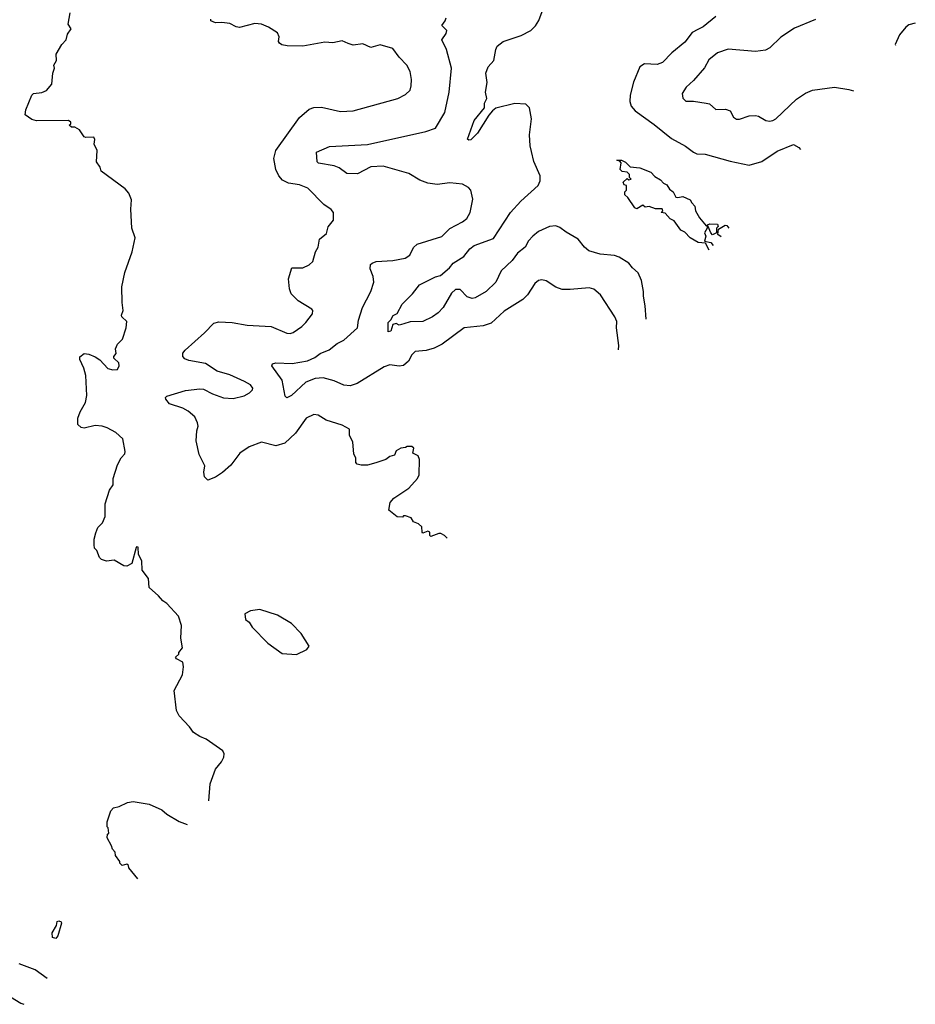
# Model space of a CAD drawing. Extents: x 1771496 to 1971148, y 471553 to 643630.
# Tile 68 of 256: x 1871017 to 1876675, y 481183 to 487402. Entities that reach past the tile are written whole.
import ezdxf

# ---------------------------------------------------------------- set-up
doc = ezdxf.new("R2010")
doc.units = 0

msp = doc.modelspace()

# ---------------------------------------------------------------- linework, layer by layer
at = {"layer": '0CON10XD'}
for points in [[(1872211.6, 482468.2), (1872220, 482575), (1872255, 482668.8), (1872292, 482715), (1872306, 482745), (1872308.8, 482765), (1872300, 482785), (1872195, 482857.1), (1872155, 482874.3), (1872115, 482900.8), (1872090.8, 482935), (1872024.5, 483004.5), (1872008.8, 483038.8), (1871993.9, 483166.1), (1872046, 483265), (1872052.5, 483315), (1872048.8, 483345), (1872007.5, 483365), (1872002.5, 483375), (1872022.5, 483395), (1872023.3, 483405), (1872046, 483435), (1872036, 483495), (1872038.8, 483575), (1872020, 483635), (1871947.5, 483715), (1871920.7, 483730.7), (1871895, 483762.5), (1871836.2, 483815), (1871831.7, 483871.7), (1871792, 483925), (1871788.6, 483985), (1871768, 484025), (1871765, 484070), (1871755, 484072.5), (1871752.3, 484067.7), (1871725, 483967.5), (1871695, 483950), (1871675, 483952.5), (1871615, 483987.5), (1871565, 483982.5), (1871535, 483992.5), (1871522.5, 484005), (1871505, 484050), (1871490, 484065), (1871487.5, 484085), (1871488.3, 484121.7), (1871498.3, 484161.7), (1871510, 484195), (1871540, 484225), (1871556.4, 484263.6), (1871556.7, 484345), (1871585, 484430), (1871607.5, 484465), (1871607.5, 484505), (1871635, 484590), (1871657.5, 484635), (1871680.7, 484659.3), (1871683.3, 484675), (1871668.8, 484755), (1871625.7, 484795.7), (1871570, 484825), (1871537.5, 484835), (1871495, 484839.5), (1871425, 484823.1), (1871405, 484827.5), (1871384.4, 484844.4), (1871384.3, 484885), (1871398.5, 484925), (1871433.5, 484985), (1871441.4, 485028.6), (1871434.6, 485154.6), (1871422.1, 485202.1), (1871396.7, 485255), (1871397, 485273), (1871425, 485293.8), (1871455, 485290), (1871495, 485273.8), (1871524.1, 485254.1), (1871575, 485200), (1871605, 485191.2), (1871635, 485193.8), (1871646.2, 485215), (1871643.9, 485233.9), (1871612.5, 485265), (1871612.5, 485275), (1871626.4, 485293.6), (1871623, 485323), (1871635, 485352.5), (1871666.2, 485385), (1871690, 485455), (1871693.3, 485495), (1871662.5, 485525), (1871660, 485535), (1871671.2, 485565), (1871663.8, 485615), (1871663.3, 485715), (1871682, 485805), (1871728.8, 485935), (1871746.2, 486025), (1871726.4, 486086.4), (1871720, 486205), (1871724.1, 486264.1), (1871706.1, 486306.1), (1871683.9, 486333.9), (1871532.5, 486445), (1871525, 486470), (1871502.5, 486505), (1871507.5, 486575), (1871487.5, 486615), (1871492.5, 486645), (1871485, 486660), (1871435, 486657.5), (1871425, 486662.5), (1871395, 486707.5), (1871365, 486722.5), (1871345, 486722.5), (1871330, 486735), (1871340, 486745), (1871340, 486755), (1871326.4, 486766.4), (1871124.3, 486764.3), (1871095, 486772), (1871051.2, 486801.2), (1871056.1, 486833.9), (1871093.6, 486926.4), (1871105, 486935.6), (1871156.6, 486943.4), (1871186.7, 486955), (1871220, 486995), (1871227.5, 487065), (1871237.5, 487095), (1871232.5, 487115), (1871250, 487145), (1871247.5, 487185), (1871282.5, 487245), (1871310, 487275), (1871318.3, 487311.7), (1871342.5, 487345), (1871322.5, 487375), (1871336.7, 487445)], [(1874975.4, 485509.7), (1874968.5, 485595), (1874957.3, 485655), (1874958.5, 485685), (1874945.4, 485755.4), (1874925, 485802.5), (1874888.6, 485835), (1874865.7, 485865), (1874805, 485901.4), (1874775, 485913.5), (1874685, 485920.9), (1874613.1, 485943.1), (1874585.8, 485965), (1874545, 486015.7), (1874469.3, 486059.3), (1874429.7, 486089.7), (1874405, 486099.4), (1874365, 486096.5), (1874295, 486063.8), (1874260, 486035), (1874232.2, 486005), (1874210.6, 485965), (1874162.8, 485927.2), (1874128.5, 485881.5), (1874058.1, 485815), (1874025.9, 485744.1), (1873965, 485685.5), (1873895.4, 485644.6), (1873875, 485640.6), (1873845, 485652.5), (1873799.1, 485699.1), (1873771.3, 485698.7), (1873745.6, 485675), (1873691.9, 485585), (1873660.2, 485549.8), (1873625.3, 485524.7), (1873565, 485496.7), (1873485, 485493.8), (1873445, 485481.1), (1873415, 485472.5), (1873395, 485482.5), (1873375, 485477.5), (1873362.5, 485435), (1873345, 485430), (1873345, 485490), (1873363, 485507), (1873377, 485533), (1873403, 485547), (1873434.2, 485605.8), (1873499.3, 485670.7), (1873542.9, 485727.1), (1873645, 485777.3), (1873675, 485785.5), (1873732.5, 485835), (1873756, 485865), (1873823.1, 485906.9), (1873861.2, 485955), (1873888.8, 485975), (1874009.9, 486020.1), (1874117.5, 486185), (1874183.6, 486256.4), (1874292.5, 486355), (1874305.4, 486385), (1874306.1, 486415), (1874266.3, 486506.3), (1874250.6, 486569.4), (1874242.3, 486605), (1874238.2, 486675), (1874250.6, 486775), (1874237.1, 486845), (1874215, 486869.2), (1874145, 486871.9), (1874026.3, 486843.7), (1874003.3, 486826.7), (1873981.1, 486798.9), (1873910, 486685), (1873866.6, 486643.4), (1873855, 486641.2), (1873847, 486647), (1873888.5, 486765), (1873953.8, 486845), (1873954, 486875), (1873968.1, 486905), (1873960, 486945), (1873970.5, 487005), (1873962.9, 487065), (1873976, 487105), (1874013.5, 487145), (1874024.5, 487215), (1874034.3, 487235), (1874070.6, 487265), (1874185, 487303.2), (1874246.3, 487333.7), (1874276.7, 487363.3), (1874296.7, 487396.7), (1874317.3, 487455)], [(1873718.5, 484126.5), (1873700, 484145), (1873677, 484157), (1873665, 484157.5), (1873615, 484137.5), (1873607.5, 484145), (1873607.5, 484165), (1873595, 484172.5), (1873565, 484160), (1873560, 484165), (1873558.3, 484198.3), (1873537, 484217), (1873505, 484230), (1873490, 484255), (1873455, 484267.5), (1873442.5, 484267.5), (1873435, 484260), (1873403, 484263), (1873350, 484305), (1873358.3, 484351.7), (1873380.7, 484379.3), (1873476.4, 484443.6), (1873530, 484505), (1873541.7, 484528.3), (1873542.5, 484625), (1873535, 484647.5), (1873500, 484665), (1873507.5, 484695), (1873495, 484706.7), (1873465, 484706.7), (1873455, 484700), (1873425, 484696.7), (1873395, 484680), (1873385, 484652.5), (1873355, 484642.5), (1873330, 484625), (1873266.2, 484603.8), (1873215, 484587.5), (1873175, 484587.5), (1873150, 484595), (1873140, 484605), (1873140, 484635), (1873128.3, 484658.3), (1873122.5, 484735), (1873100, 484775), (1873100, 484815), (1873055, 484841.2), (1872953.2, 484873.2), (1872903.3, 484905), (1872875, 484909.4), (1872826.2, 484885), (1872759.4, 484790.6), (1872692.6, 484727.4), (1872635, 484710.5), (1872545, 484733.3), (1872468, 484705), (1872408.1, 484665), (1872351.7, 484588.3), (1872298.5, 484541.5), (1872255, 484511.9), (1872205, 484494), (1872184.3, 484515), (1872180.6, 484545), (1872186.4, 484585), (1872150.6, 484655), (1872132.9, 484742.9), (1872136.5, 484805), (1872144.6, 484835), (1872141.2, 484855), (1872124.3, 484894.3), (1872080.7, 484929.3), (1872047.6, 484947.6), (1871963.8, 484975), (1871940, 485005), (1871938.8, 485015), (1871947.5, 485025), (1872065, 485060), (1872155, 485070.9), (1872177.6, 485067.6), (1872235, 485038.9), (1872305, 485014.5), (1872365, 485010), (1872435, 485025.7), (1872468.8, 485045), (1872487.1, 485065), (1872489.2, 485075), (1872476, 485095), (1872437.4, 485117.4), (1872345, 485159.6), (1872265, 485181.9), (1872191.2, 485231.2), (1872085, 485248.6), (1872060.9, 485260.9), (1872048, 485275), (1872048, 485295), (1872062, 485315), (1872185, 485424.3), (1872243.6, 485486.4), (1872275, 485494.4), (1872360.6, 485490.6), (1872455, 485473.2), (1872605, 485464.5), (1872705, 485421.9), (1872725, 485420), (1872745, 485427.5), (1872798.8, 485465), (1872825, 485488.8), (1872867.5, 485545), (1872870, 485565), (1872863, 485573), (1872775.9, 485625.9), (1872731.7, 485671.7), (1872721.7, 485701.7), (1872716.2, 485765), (1872737.5, 485835), (1872805, 485834), (1872845, 485853.8), (1872868.8, 485875), (1872886.2, 485935), (1872903.8, 485965), (1872911.2, 486015), (1872955, 486052.5), (1872966.4, 486093.6), (1873000, 486135), (1873000, 486185), (1872984.1, 486204.1), (1872938.8, 486235), (1872837.6, 486337.6), (1872785, 486360), (1872715, 486368.9), (1872678.1, 486388.1), (1872653.5, 486415), (1872634.6, 486455), (1872622.2, 486525), (1872635.7, 486575), (1872785.7, 486785), (1872845, 486837.1), (1872875, 486848.6), (1872925, 486849.4), (1873045, 486822.2), (1873125, 486825.6), (1873406.4, 486903.6), (1873455, 486929.2), (1873483.4, 486956.6), (1873491.4, 486985), (1873492.2, 487025), (1873483.3, 487075), (1873462.2, 487115), (1873415.4, 487165.4), (1873375, 487220.9), (1873295, 487243.2), (1873235, 487226.2), (1873185, 487248.8), (1873125, 487241.1), (1873092.7, 487252.7), (1873055, 487269.7), (1872995, 487255.2), (1872945, 487260.9), (1872805, 487234), (1872706.4, 487236.4), (1872673.8, 487243.8), (1872658, 487255), (1872653.1, 487265), (1872656.4, 487295), (1872645, 487319.4), (1872589.4, 487355), (1872545, 487373.5), (1872502.4, 487377.6), (1872405, 487352.5), (1872385, 487356.2), (1872345, 487378.4), (1872295, 487384.6), (1872255, 487381.5), (1872225, 487394), (1872224.2, 487405)], [(1874801, 485317.9), (1874802.9, 485345), (1874787.5, 485455), (1874788.9, 485495), (1874777.8, 485525), (1874685.7, 485665), (1874645, 485699.2), (1874615, 485708.6), (1874495, 485697.1), (1874445, 485698.6), (1874405, 485712), (1874342.7, 485752.7), (1874315, 485760), (1874295, 485754), (1874271.2, 485735), (1874225.7, 485665), (1874195, 485634.3), (1874078.8, 485561.2), (1873995, 485484.5), (1873945, 485467.9), (1873825, 485455.5), (1873686.5, 485353.5), (1873635, 485327.5), (1873585, 485313.8), (1873515, 485306.9), (1873494.4, 485285), (1873474.3, 485245), (1873441.7, 485218.3), (1873415, 485213.6), (1873355, 485222.5), (1873320.1, 485209.9), (1873150, 485105), (1873105, 485090), (1873065, 485093.1), (1873005, 485121.8), (1872935, 485140), (1872885, 485136.2), (1872825, 485112.2), (1872735, 485028), (1872705, 485014), (1872694.3, 485024.3), (1872674.5, 485125), (1872610.8, 485215), (1872615, 485228), (1872635.7, 485234.3), (1872739.3, 485230.7), (1872835, 485247.8), (1872882, 485268), (1872915.4, 485294.6), (1872972.6, 485317.4), (1873023, 485357), (1873065, 485378.9), (1873151.1, 485455), (1873158.5, 485505), (1873182.5, 485585), (1873207.5, 485632.5), (1873236.2, 485685), (1873254.5, 485745), (1873250.2, 485780.2), (1873231.7, 485828.3), (1873233.8, 485855), (1873243.3, 485865), (1873270, 485875), (1873375, 485881.1), (1873453.3, 485895), (1873482.5, 485915), (1873505, 485963.8), (1873528.8, 485985), (1873685, 486032.2), (1873735, 486084.4), (1873815.5, 486124.5), (1873843, 486147), (1873864, 486185), (1873880.7, 486269.3), (1873867.5, 486325), (1873853, 486343), (1873815, 486363.3), (1873735, 486371.4), (1873655, 486360.6), (1873595, 486369.4), (1873545, 486388.6), (1873475, 486430), (1873313.5, 486476.5), (1873235, 486473.5), (1873151.7, 486428.3), (1873085, 486431.1), (1873036.6, 486466.6), (1873005, 486480), (1872904, 486495), (1872896.2, 486505), (1872893.3, 486565), (1872975, 486600.8), (1873215, 486613.3), (1873582.5, 486695), (1873645, 486717.5), (1873703.5, 486815), (1873731.1, 486945), (1873744.4, 487095), (1873713.3, 487213.3), (1873684, 487275), (1873712.5, 487315), (1873715.6, 487335), (1873683.3, 487365), (1873705.6, 487395), (1873710.9, 487415)], [(1875415, 487421.9), (1875335, 487356.9), (1875300.8, 487340.8), (1875265, 487322), (1875218.9, 487261.1), (1875137, 487193), (1875078.9, 487131.1), (1875045, 487118.9), (1874965, 487124.2), (1874935.7, 487104.3), (1874895, 487006.7), (1874873.1, 486925), (1874871.1, 486885), (1874880.8, 486855), (1874905, 486825.8), (1875025, 486740.6), (1875135, 486650.8), (1875223.2, 486603.2), (1875273.8, 486565), (1875295, 486556), (1875347.7, 486552.3), (1875505, 486508.6), (1875625, 486483.1), (1875705, 486507.1), (1875802, 486572), (1875905, 486614.2), (1875940, 486595), (1875949.9, 486582.2)], [(1876045, 487404.4), (1875911.7, 487348.3), (1875825, 487291.9), (1875755.3, 487224.7), (1875729.8, 487210.2), (1875665, 487201.5), (1875493.4, 487216.6), (1875425, 487193.1), (1875371.7, 487148.3), (1875342.6, 487097.4), (1875275, 487017.1), (1875227.1, 486975), (1875202, 486935), (1875205.7, 486905.7), (1875225, 486888.6), (1875275, 486887.9), (1875355, 486875.6), (1875375, 486870), (1875414.5, 486834.5), (1875476.6, 486836.6), (1875505, 486825.8), (1875527, 486787), (1875545, 486774), (1875565, 486774.3), (1875625, 486795.6), (1875665, 486796.9), (1875685, 486793.1), (1875730, 486765), (1875755, 486761.4), (1875775.5, 486764.5), (1875795, 486775.8), (1875925, 486900), (1875980.9, 486939.1), (1876025, 486957.8), (1876165, 486975.6), (1876255, 486961.1), (1876285.8, 486951.9)], [(1876675.3, 487380.5), (1876635, 487368.9), (1876615, 487354.3), (1876575, 487306), (1876548.8, 487245), (1876549.5, 487242.1)], [(1875372.9, 485947.2), (1875350, 485990), (1875304.5, 485994.5), (1875253.3, 486025), (1875219.3, 486059.3), (1875195, 486072.9), (1875151.7, 486131.7), (1875127.5, 486145), (1875095, 486180), (1875070, 486185), (1875080, 486195), (1875077, 486207), (1875035, 486207.5), (1874995, 486222.5), (1874968.3, 486218.3), (1874955, 486230), (1874915, 486207.5), (1874903.6, 486213.6), (1874859.3, 486279.3), (1874840, 486295), (1874840, 486315), (1874850, 486325), (1874850, 486355), (1874835, 486360), (1874830, 486375), (1874855, 486400), (1874865, 486390), (1874880, 486395), (1874870, 486405), (1874870, 486425), (1874855, 486440), (1874822.5, 486442.5), (1874810, 486455), (1874817.5, 486497.5), (1874808.3, 486508.3), (1874790, 486515), (1874820, 486515), (1874845, 486502.5), (1874873, 486473), (1874935, 486467.5), (1875005, 486438.8), (1875030.8, 486410.8), (1875065, 486390), (1875085, 486368.8), (1875105, 486360), (1875122.5, 486332.5), (1875145.8, 486315.8), (1875161.7, 486281.7), (1875175, 486278.8), (1875206.1, 486286.1), (1875252.5, 486265), (1875262.5, 486245), (1875283.3, 486225), (1875286.7, 486195), (1875311.7, 486151.7), (1875355, 486100), (1875363.3, 486106.7), (1875377, 486113), (1875425, 486110), (1875430, 486095), (1875420, 486085), (1875420, 486055), (1875395, 486044), (1875383.8, 486055), (1875367, 486097), (1875360, 486100), (1875360, 486085), (1875343.8, 486055), (1875351.2, 486035), (1875342.5, 486002.5), (1875382.5, 485995), (1875399.1, 485976.1)], [(1875448.8, 486030.8), (1875427.5, 486045), (1875431.7, 486078.3), (1875475, 486103.8), (1875485, 486103.3), (1875497.8, 486084.7)], [(1872765, 483392.3), (1872830.8, 483425), (1872845.9, 483445.9), (1872796.2, 483525), (1872735, 483588.8), (1872645, 483641.2), (1872535, 483676.2), (1872475, 483667.5), (1872440, 483650), (1872443.6, 483613.6), (1872466.4, 483596.4), (1872486.7, 483565), (1872585, 483463.8), (1872675, 483398.8), (1872765, 483392.3)], [(1871764.7, 481976.4), (1871707.5, 482045), (1871705, 482060), (1871695, 482067.5), (1871665, 482060), (1871650, 482075), (1871650, 482085), (1871623, 482123), (1871620, 482145), (1871603, 482163), (1871597.5, 482185), (1871570, 482235), (1871573, 482257), (1871580, 482265), (1871577, 482297), (1871570, 482305), (1871570, 482335), (1871592.5, 482405), (1871610, 482425), (1871645, 482432.5), (1871697.5, 482457.5), (1871735, 482463.3), (1871835, 482448), (1871915, 482412), (1871946.7, 482385), (1872025, 482338), (1872076.3, 482319.3)], [(1871245, 481598.7), (1871225.5, 481605), (1871223.2, 481635), (1871249.6, 481680.4), (1871254.5, 481705.5), (1871265, 481711.5), (1871278.8, 481705), (1871280.8, 481695), (1871258.2, 481615), (1871245, 481598.7)], [(1871191.9, 481346.1), (1871115, 481400), (1871015, 481438)], [(1870959.8, 481229.8), (1871025, 481191.2), (1871044, 481183.3)]]:
    msp.add_lwpolyline(points, dxfattribs=at)

doc.saveas('drawing.dxf')
